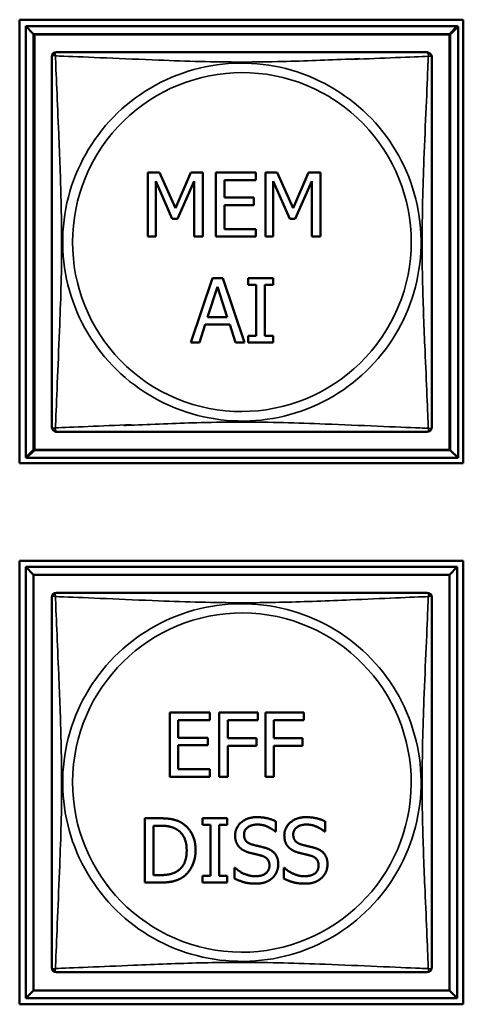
# Model space of a CAD drawing. Header units: inches. Extents: x -32 to 29.2, y -14.4 to 22.6.
# Tile 207 of 256: x -4.358 to -3.806, y -4.208 to -2.982. Entities that reach past the tile are written whole.
import ezdxf

# ---------------------------------------------------------------- set-up
doc = ezdxf.new("R2010")
doc.units = ezdxf.units.IN
doc.header["$MEASUREMENT"] = 0
doc.layers.add('Visible (ANSI)', color=7, linetype='Continuous', lineweight=50)
doc.layers.add('Visible Narrow (ANSI)', color=7, linetype='Continuous', lineweight=35)

msp = doc.modelspace()

# ---------------------------------------------------------------- linework, layer by layer
at = {"layer": 'Visible (ANSI)'}
for p, q in [((-4.3583, -3.534), (-4.3583, -2.9816)), ((-4.3583, -2.9816), (-3.8058, -2.9816)), ((-4.3507, -2.9896), (-3.8133, -2.9896)), ((-4.3409, -2.9994), (-4.3507, -2.9896)), ((-4.3507, -3.527), (-4.3507, -2.9896)), ((-3.8133, -2.9896), (-3.8232, -2.9994)), ((-3.8124, -2.9901), (-3.8223, -3)), ((-3.8133, -2.9896), (-3.8133, -2.9901)), ((-3.8133, -2.9901), (-3.8124, -2.9901)), ((-3.8124, -2.9901), (-3.8124, -3.5275)), ((-3.8058, -2.9816), (-3.8058, -3.534)), ((-4.3409, -2.9994), (-3.8232, -2.9994)), ((-4.3409, -3.5172), (-4.3409, -2.9994)), ((-4.34, -3), (-3.8223, -3)), ((-4.34, -3.5177), (-4.34, -3)), ((-3.8232, -2.9994), (-3.8232, -3.5172)), ((-3.8223, -3), (-3.8223, -3.5177)), ((-4.1988, -3.2518), (-4.1988, -3.1718)), ((-4.1988, -3.1718), (-4.1843, -3.1718)), ((-4.1843, -3.1718), (-4.1643, -3.2163)), ((-4.1643, -3.2163), (-4.145, -3.1718)), ((-4.145, -3.1718), (-4.1302, -3.1718)), ((-4.1302, -3.1718), (-4.1302, -3.2518)), ((-4.114, -3.1718), (-4.064, -3.1718)), ((-4.114, -3.2518), (-4.114, -3.1718)), ((-4.064, -3.1718), (-4.064, -3.1813)), ((-4.0523, -3.2518), (-4.0523, -3.1718)), ((-4.0523, -3.1718), (-4.0378, -3.1718)), ((-4.0378, -3.1718), (-4.0178, -3.2163)), ((-4.0178, -3.2163), (-3.9985, -3.1718)), ((-3.9985, -3.1718), (-3.9837, -3.1718)), ((-3.9837, -3.1718), (-3.9837, -3.2518)), ((-4.1682, -3.2297), (-4.1889, -3.1829)), ((-4.1889, -3.1829), (-4.1889, -3.2518)), ((-4.1409, -3.1829), (-4.1617, -3.2297)), ((-4.1409, -3.2518), (-4.1409, -3.1829)), ((-4.064, -3.1813), (-4.1034, -3.1813)), ((-4.1034, -3.1813), (-4.1034, -3.2032)), ((-4.0217, -3.2297), (-4.0424, -3.1829)), ((-4.0424, -3.1829), (-4.0424, -3.2518)), ((-3.9943, -3.1829), (-4.0152, -3.2297)), ((-3.9943, -3.2518), (-3.9943, -3.1829)), ((-4.1034, -3.2032), (-4.0666, -3.2032)), ((-4.0666, -3.2126), (-4.1034, -3.2126)), ((-4.1034, -3.2126), (-4.1034, -3.2423)), ((-4.0666, -3.2032), (-4.0666, -3.2126)), ((-4.1617, -3.2297), (-4.1682, -3.2297)), ((-4.0152, -3.2297), (-4.0217, -3.2297)), ((-4.1034, -3.2423), (-4.064, -3.2423)), ((-4.064, -3.2423), (-4.064, -3.2518)), ((-4.1889, -3.2518), (-4.1988, -3.2518)), ((-4.1302, -3.2518), (-4.1409, -3.2518)), ((-4.064, -3.2518), (-4.114, -3.2518)), ((-4.0424, -3.2518), (-4.0523, -3.2518)), ((-3.9837, -3.2518), (-3.9943, -3.2518)), ((-4.1453, -3.3835), (-4.1183, -3.3035)), ((-4.1183, -3.3035), (-4.1052, -3.3035)), ((-4.1052, -3.3035), (-4.0783, -3.3835)), ((-4.0738, -3.3117), (-4.0738, -3.3035)), ((-4.0738, -3.3035), (-4.0428, -3.3035)), ((-4.0428, -3.3035), (-4.0428, -3.3117)), ((-4.1244, -3.3521), (-4.112, -3.3144)), ((-4.112, -3.3144), (-4.0997, -3.3521)), ((-4.0636, -3.3117), (-4.0738, -3.3117)), ((-4.0636, -3.3753), (-4.0636, -3.3117)), ((-4.0428, -3.3117), (-4.053, -3.3117)), ((-4.053, -3.3117), (-4.053, -3.3753)), ((-4.0997, -3.3521), (-4.1244, -3.3521)), ((-4.1273, -3.3611), (-4.1345, -3.3835)), ((-4.0967, -3.3611), (-4.1273, -3.3611)), ((-4.0895, -3.3835), (-4.0967, -3.3611)), ((-4.1345, -3.3835), (-4.1453, -3.3835)), ((-4.0783, -3.3835), (-4.0895, -3.3835)), ((-4.0738, -3.3835), (-4.0738, -3.3753)), ((-4.0738, -3.3753), (-4.0636, -3.3753)), ((-4.0428, -3.3835), (-4.0738, -3.3835)), ((-4.053, -3.3753), (-4.0428, -3.3753)), ((-4.0428, -3.3753), (-4.0428, -3.3835)), ((-4.3409, -3.5172), (-4.3507, -3.527)), ((-4.34, -3.5177), (-4.3498, -3.5275)), ((-3.8232, -3.5172), (-4.3409, -3.5172)), ((-3.8223, -3.5177), (-4.34, -3.5177)), ((-3.8223, -3.5177), (-3.8124, -3.5275)), ((-4.3498, -3.527), (-4.3507, -3.527)), ((-4.3498, -3.5275), (-4.3498, -3.527)), ((-3.8124, -3.5275), (-4.3498, -3.5275)), ((-3.8058, -3.534), (-4.3583, -3.534)), ((-4.3583, -4.208), (-4.3583, -3.6556)), ((-4.3583, -3.6556), (-3.8058, -3.6556)), ((-4.3507, -3.6631), (-3.8133, -3.6631)), ((-4.3409, -3.6729), (-4.3507, -3.6631)), ((-4.3507, -4.2005), (-4.3507, -3.6631)), ((-3.8133, -3.6631), (-3.8232, -3.6729)), ((-3.8133, -3.6631), (-3.8133, -4.2005)), ((-3.8058, -3.6556), (-3.8058, -4.208)), ((-4.3409, -3.6729), (-3.8232, -3.6729)), ((-4.3409, -4.1907), (-4.3409, -3.6729)), ((-3.8232, -3.6729), (-3.8232, -4.1907)), ((-4.1714, -3.8446), (-4.1213, -3.8446)), ((-4.1714, -3.9246), (-4.1714, -3.8446)), ((-4.1213, -3.8446), (-4.1213, -3.854)), ((-4.1097, -3.9246), (-4.1097, -3.8446)), ((-4.1097, -3.8446), (-4.0618, -3.8446)), ((-4.0618, -3.8446), (-4.0618, -3.854)), ((-4.0523, -3.9246), (-4.0523, -3.8446)), ((-4.0523, -3.8446), (-4.0045, -3.8446)), ((-4.0045, -3.8446), (-4.0045, -3.854)), ((-4.1213, -3.854), (-4.1608, -3.854)), ((-4.1608, -3.854), (-4.1608, -3.876)), ((-4.099, -3.854), (-4.099, -3.8766)), ((-4.0618, -3.854), (-4.099, -3.854)), ((-4.0417, -3.854), (-4.0417, -3.8766)), ((-4.0045, -3.854), (-4.0417, -3.854)), ((-4.1608, -3.876), (-4.124, -3.876)), ((-4.124, -3.8854), (-4.1608, -3.8854)), ((-4.1608, -3.8854), (-4.1608, -3.9151)), ((-4.124, -3.876), (-4.124, -3.8854)), ((-4.099, -3.8766), (-4.0634, -3.8766)), ((-4.0634, -3.8861), (-4.099, -3.8861)), ((-4.099, -3.8861), (-4.099, -3.9246)), ((-4.0634, -3.8766), (-4.0634, -3.8861)), ((-4.0417, -3.8766), (-4.006, -3.8766)), ((-4.006, -3.8861), (-4.0417, -3.8861)), ((-4.0417, -3.8861), (-4.0417, -3.9246)), ((-4.006, -3.8766), (-4.006, -3.8861)), ((-4.1213, -3.9246), (-4.1714, -3.9246)), ((-4.1608, -3.9151), (-4.1213, -3.9151)), ((-4.1213, -3.9151), (-4.1213, -3.9246)), ((-4.099, -3.9246), (-4.1097, -3.9246)), ((-4.0417, -3.9246), (-4.0523, -3.9246)), ((-4.2023, -4.0563), (-4.2023, -3.9763)), ((-4.2023, -3.9763), (-4.184, -3.9763)), ((-4.1916, -4.0471), (-4.1916, -3.9855)), ((-4.1916, -3.9855), (-4.1835, -3.9855)), ((-4.1307, -3.9845), (-4.1307, -3.9763)), ((-4.1307, -3.9763), (-4.0998, -3.9763)), ((-4.1206, -3.9845), (-4.1307, -3.9845)), ((-4.1206, -4.0481), (-4.1206, -3.9845)), ((-4.0998, -3.9845), (-4.1099, -3.9845)), ((-4.1099, -3.9845), (-4.1099, -4.0481)), ((-4.0998, -3.9763), (-4.0998, -3.9845)), ((-4.0393, -3.9801), (-4.0393, -3.9928)), ((-3.978, -3.9801), (-3.978, -3.9928)), ((-4.0393, -3.9928), (-4.0401, -3.9928)), ((-3.978, -3.9928), (-3.9788, -3.9928)), ((-4.1835, -4.0471), (-4.1916, -4.0471)), ((-4.0906, -4.0515), (-4.0906, -4.0381)), ((-4.0906, -4.0381), (-4.0898, -4.0381)), ((-4.0293, -4.0515), (-4.0293, -4.0381)), ((-4.0293, -4.0381), (-4.0285, -4.0381)), ((-4.1838, -4.0563), (-4.2023, -4.0563)), ((-4.1307, -4.0563), (-4.1307, -4.0481)), ((-4.1307, -4.0481), (-4.1206, -4.0481)), ((-4.0998, -4.0563), (-4.1307, -4.0563)), ((-4.1099, -4.0481), (-4.0998, -4.0481)), ((-4.0998, -4.0481), (-4.0998, -4.0563)), ((-4.3409, -4.1907), (-4.3507, -4.2005)), ((-3.8232, -4.1907), (-4.3409, -4.1907)), ((-3.8232, -4.1907), (-3.8133, -4.2005)), ((-3.8133, -4.2005), (-4.3507, -4.2005)), ((-3.8058, -4.208), (-4.3583, -4.208))]:
    msp.add_line(p, q, dxfattribs=at)
for centre, start, end in [((-4.3124, -3.028), 90, 180), ((-3.8517, -3.028), 53.6005, 90), ((-3.8508, -3.0285), 0, 63.9267), ((-4.3124, -3.4886), 180, 243.9267), ((-4.3114, -3.4892), 233.6005, 270), ((-3.8508, -3.4892), 270, 360), ((-4.3124, -3.7015), 90, 180), ((-3.8517, -3.7015), 82.4512, 90), ((-3.8508, -3.7015), 0, 90), ((-4.3124, -4.1621), 180, 270), ((-4.3114, -4.1622), 262.4512, 270), ((-3.8508, -4.1622), 270, 360)]:
    msp.add_arc(centre, 0.00591, start, end, dxfattribs=at)
for points in [[(-4.3183, -3.028), (-4.3183, -3.0286), (-4.3183, -3.0313), (-4.3183, -3.0357), (-4.3183, -3.0438), (-4.3183, -3.0577), (-4.3183, -3.0739), (-4.3183, -3.09), (-4.3183, -3.1082), (-4.3183, -3.1268), (-4.3183, -3.1532), (-4.3183, -3.1805), (-4.3183, -3.2075), (-4.3183, -3.2244), (-4.3183, -3.2414), (-4.3183, -3.2583), (-4.3183, -3.2921), (-4.3183, -3.326), (-4.3183, -3.3597), (-4.3183, -3.4017), (-4.3183, -3.4456), (-4.3183, -3.4712), (-4.3183, -3.4813), (-4.3183, -3.4877), (-4.3183, -3.4886)], [(-3.8517, -3.0221), (-3.8523, -3.0221), (-3.855, -3.0221), (-3.8594, -3.0221), (-3.8675, -3.0221), (-3.8815, -3.0221), (-3.8976, -3.0221), (-3.9137, -3.0221), (-3.9319, -3.0221), (-3.9506, -3.0221), (-3.9769, -3.0221), (-4.0042, -3.0221), (-4.0313, -3.0221), (-4.0482, -3.0221), (-4.0651, -3.0221), (-4.082, -3.0221), (-4.1159, -3.0221), (-4.1497, -3.0221), (-4.1834, -3.0221), (-4.2254, -3.0221), (-4.2694, -3.0221), (-4.2949, -3.0221), (-4.305, -3.0221), (-4.3114, -3.0221), (-4.3124, -3.0221)], [(-3.8449, -3.4892), (-3.8449, -3.4886), (-3.8449, -3.4859), (-3.8449, -3.4815), (-3.8449, -3.4733), (-3.8449, -3.4594), (-3.8449, -3.4433), (-3.8449, -3.4271), (-3.8449, -3.4089), (-3.8449, -3.3903), (-3.8449, -3.364), (-3.8449, -3.3367), (-3.8449, -3.3096), (-3.8449, -3.2927), (-3.8449, -3.2758), (-3.8449, -3.2588), (-3.8449, -3.225), (-3.8449, -3.1911), (-3.8449, -3.1574), (-3.8449, -3.1154), (-3.8449, -3.0715), (-3.8449, -3.0459), (-3.8449, -3.0359), (-3.8449, -3.0295), (-3.8449, -3.0285)], [(-4.3114, -3.4951), (-4.3109, -3.4951), (-4.3081, -3.4951), (-4.3037, -3.4951), (-4.2956, -3.4951), (-4.2817, -3.4951), (-4.2656, -3.4951), (-4.2494, -3.4951), (-4.2312, -3.4951), (-4.2126, -3.4951), (-4.1862, -3.4951), (-4.159, -3.4951), (-4.1319, -3.4951), (-4.115, -3.4951), (-4.098, -3.4951), (-4.0811, -3.4951), (-4.0473, -3.4951), (-4.0134, -3.4951), (-3.9797, -3.4951), (-3.9377, -3.4951), (-3.8938, -3.4951), (-3.8682, -3.4951), (-3.8582, -3.4951), (-3.8518, -3.4951), (-3.8508, -3.4951)], [(-4.3183, -3.7015), (-4.3183, -3.7021), (-4.3183, -3.7048), (-4.3183, -3.7092), (-4.3183, -3.7173), (-4.3183, -3.7312), (-4.3183, -3.7474), (-4.3183, -3.7635), (-4.3183, -3.7817), (-4.3183, -3.8003), (-4.3183, -3.8267), (-4.3183, -3.854), (-4.3183, -3.881), (-4.3183, -3.8979), (-4.3183, -3.9149), (-4.3183, -3.9318), (-4.3183, -3.9656), (-4.3183, -3.9995), (-4.3183, -4.0332), (-4.3183, -4.0752), (-4.3183, -4.1191), (-4.3183, -4.1447), (-4.3183, -4.1548), (-4.3183, -4.1612), (-4.3183, -4.1621)], [(-3.8517, -3.6956), (-3.8523, -3.6956), (-3.855, -3.6956), (-3.8594, -3.6956), (-3.8675, -3.6956), (-3.8815, -3.6956), (-3.8976, -3.6956), (-3.9137, -3.6956), (-3.9319, -3.6956), (-3.9506, -3.6956), (-3.9769, -3.6956), (-4.0042, -3.6956), (-4.0313, -3.6956), (-4.0482, -3.6956), (-4.0651, -3.6956), (-4.082, -3.6956), (-4.1159, -3.6956), (-4.1497, -3.6956), (-4.1834, -3.6956), (-4.2254, -3.6956), (-4.2694, -3.6956), (-4.2949, -3.6956), (-4.305, -3.6956), (-4.3114, -3.6956), (-4.3124, -3.6956)], [(-3.8449, -4.1622), (-3.8449, -4.1616), (-3.8449, -4.1589), (-3.8449, -4.1545), (-3.8449, -4.1463), (-3.8449, -4.1324), (-3.8449, -4.1163), (-3.8449, -4.1001), (-3.8449, -4.0819), (-3.8449, -4.0633), (-3.8449, -4.037), (-3.8449, -4.0097), (-3.8449, -3.9826), (-3.8449, -3.9657), (-3.8449, -3.9488), (-3.8449, -3.9318), (-3.8449, -3.898), (-3.8449, -3.8641), (-3.8449, -3.8304), (-3.8449, -3.7884), (-3.8449, -3.7445), (-3.8449, -3.7189), (-3.8449, -3.7089), (-3.8449, -3.7025), (-3.8449, -3.7015)], [(-4.3114, -4.1681), (-4.3109, -4.1681), (-4.3081, -4.1681), (-4.3037, -4.1681), (-4.2956, -4.1681), (-4.2817, -4.1681), (-4.2656, -4.1681), (-4.2494, -4.1681), (-4.2312, -4.1681), (-4.2126, -4.1681), (-4.1862, -4.1681), (-4.159, -4.1681), (-4.1319, -4.1681), (-4.115, -4.1681), (-4.098, -4.1681), (-4.0811, -4.1681), (-4.0473, -4.1681), (-4.0134, -4.1681), (-3.9797, -4.1681), (-3.9377, -4.1681), (-3.8938, -4.1681), (-3.8682, -4.1681), (-3.8582, -4.1681), (-3.8518, -4.1681), (-3.8508, -4.1681)]]:
    msp.add_open_spline(points, degree=3, knots=[0.325731, 0.325731, 0.325731, 0.325731, 0.404774, 0.404774, 0.404774, 0.550532, 0.550532, 0.550532, 0.69629, 0.69629, 0.69629, 0.902598, 0.902598, 0.902598, 1.03154, 1.03154, 1.03154, 1.289425, 1.289425, 1.289425, 1.610774, 1.610774, 1.610774, 1.73735, 1.73735, 1.73735, 1.73735], dxfattribs=at)
for points, degree in [([(-3.8508, -3.6956), (-3.8509, -3.6956), (-3.8509, -3.6956), (-3.851, -3.6956)], 3), ([(-4.184, -3.9763), (-4.1728, -3.9763), (-4.1599, -3.9797), (-4.1554, -3.9826)], 2), ([(-4.1835, -3.9855), (-4.1763, -3.9855), (-4.1667, -3.9878), (-4.1624, -3.9903)], 2), ([(-4.1554, -3.9826), (-4.1477, -3.9878), (-4.1392, -4.0047), (-4.1392, -4.0164)], 2), ([(-4.09, -3.9977), (-4.09, -3.988), (-4.0748, -3.9749), (-4.0631, -3.9749)], 2), ([(-4.0624, -3.9841), (-4.0697, -3.9841), (-4.0789, -3.991), (-4.0789, -3.9966)], 2), ([(-4.0631, -3.9749), (-4.0563, -3.9749), (-4.0444, -3.9775), (-4.0393, -3.9801)], 2), ([(-4.0401, -3.9928), (-4.0439, -3.9893), (-4.0558, -3.9841), (-4.0624, -3.9841)], 2), ([(-4.0287, -3.9977), (-4.0287, -3.988), (-4.0135, -3.9749), (-4.0018, -3.9749)], 2), ([(-4.0011, -3.9841), (-4.0085, -3.9841), (-4.0176, -3.991), (-4.0176, -3.9966)], 2), ([(-4.0018, -3.9749), (-3.9951, -3.9749), (-3.9831, -3.9775), (-3.978, -3.9801)], 2), ([(-3.9788, -3.9928), (-3.9826, -3.9893), (-3.9945, -3.9841), (-4.0011, -3.9841)], 2), ([(-4.1624, -3.9903), (-4.1564, -3.994), (-4.1503, -4.007), (-4.1503, -4.0162)], 2), ([(-4.0848, -4.0122), (-4.0872, -4.0095), (-4.09, -4.0024), (-4.09, -3.9977)], 2), ([(-4.0789, -3.9966), (-4.0789, -4.0017), (-4.0735, -4.0077), (-4.0684, -4.0091)], 2), ([(-4.0235, -4.0122), (-4.026, -4.0095), (-4.0287, -4.0024), (-4.0287, -3.9977)], 2), ([(-4.0176, -3.9966), (-4.0176, -4.0017), (-4.0122, -4.0077), (-4.0072, -4.0091)], 2), ([(-4.0684, -4.0091), (-4.0651, -4.01), (-4.0553, -4.0123), (-4.052, -4.0133)], 2), ([(-4.0072, -4.0091), (-4.0038, -4.01), (-3.994, -4.0123), (-3.9908, -4.0133)], 2), ([(-4.1503, -4.0162), (-4.1503, -4.0256), (-4.1558, -4.038), (-4.1614, -4.0418)], 2), ([(-4.1392, -4.0164), (-4.1392, -4.0273), (-4.1481, -4.0449), (-4.1555, -4.0499)], 2), ([(-4.0716, -4.0193), (-4.0757, -4.0182), (-4.0823, -4.0149), (-4.0848, -4.0122)], 2), ([(-4.0571, -4.0229), (-4.0608, -4.0219), (-4.067, -4.0204), (-4.0716, -4.0193)], 2), ([(-4.052, -4.0133), (-4.0438, -4.0158), (-4.0362, -4.026), (-4.0362, -4.0335)], 2), ([(-4.0103, -4.0193), (-4.0144, -4.0182), (-4.021, -4.0149), (-4.0235, -4.0122)], 2), ([(-3.9958, -4.0229), (-3.9995, -4.0219), (-4.0057, -4.0204), (-4.0103, -4.0193)], 2), ([(-3.9908, -4.0133), (-3.9825, -4.0158), (-3.9749, -4.026), (-3.9749, -4.0335)], 2), ([(-4.0472, -4.0352), (-4.0472, -4.0304), (-4.052, -4.0244), (-4.0571, -4.0229)], 2), ([(-4.0362, -4.0335), (-4.0362, -4.0382), (-4.04, -4.0473), (-4.0434, -4.0505)], 2), ([(-3.986, -4.0352), (-3.986, -4.0304), (-3.9907, -4.0244), (-3.9958, -4.0229)], 2), ([(-3.9749, -4.0335), (-3.9749, -4.0382), (-3.9787, -4.0473), (-3.9822, -4.0505)], 2), ([(-4.1614, -4.0418), (-4.1658, -4.0448), (-4.1765, -4.0471), (-4.1835, -4.0471)], 2), ([(-4.0898, -4.0381), (-4.0845, -4.0431), (-4.0712, -4.0485), (-4.0651, -4.0485)], 2), ([(-4.0651, -4.0485), (-4.0563, -4.0485), (-4.0472, -4.0412), (-4.0472, -4.0352)], 2), ([(-4.0285, -4.0381), (-4.0233, -4.0431), (-4.01, -4.0485), (-4.0038, -4.0485)], 2), ([(-4.0038, -4.0485), (-3.995, -4.0485), (-3.986, -4.0412), (-3.986, -4.0352)], 2), ([(-4.1555, -4.0499), (-4.1616, -4.0537), (-4.1741, -4.0563), (-4.1838, -4.0563)], 2), ([(-4.0643, -4.0577), (-4.073, -4.0577), (-4.0852, -4.0541), (-4.0906, -4.0515)], 2), ([(-4.0434, -4.0505), (-4.0472, -4.054), (-4.057, -4.0577), (-4.0643, -4.0577)], 2), ([(-4.003, -4.0577), (-4.0117, -4.0577), (-4.0239, -4.0541), (-4.0293, -4.0515)], 2), ([(-3.9822, -4.0505), (-3.986, -4.054), (-3.9957, -4.0577), (-4.003, -4.0577)], 2), ([(-4.3124, -4.168), (-4.3123, -4.168), (-4.3123, -4.168), (-4.3122, -4.168)], 3)]:
    msp.add_open_spline(points, degree=degree, dxfattribs=at)
at = {"layer": 'Visible Narrow (ANSI)'}
for centre, radius, start, end in [((-4.082, -3.2583), 0.2227, 58.6269, 238.9003), ((-4.0811, -3.2588), 0.2113, 58.9077, 238.6195), ((-4.0811, -3.2588), 0.2227, 238.6269, 58.9003), ((-4.082, -3.2583), 0.2113, 238.9077, 58.6195), ((-4.082, -3.9318), 0.2227, 86.6596, 266.8938), ((-4.0811, -3.9318), 0.2227, 266.6596, 86.8938), ((-4.0811, -3.9318), 0.2113, 86.9001, 266.6533), ((-4.082, -3.9318), 0.2113, 266.9001, 86.6533)]:
    msp.add_arc(centre, radius, start, end, dxfattribs=at)
for points, knots in [([(-4.3183, -3.028), (-4.3183, -3.0279), (-4.3183, -3.0278), (-4.3182, -3.0275), (-4.3182, -3.0273), (-4.318, -3.027), (-4.3179, -3.0269), (-4.3178, -3.0268), (-4.3177, -3.0267), (-4.3175, -3.0265), (-4.3173, -3.0265), (-4.3167, -3.0263), (-4.3163, -3.0262), (-4.3151, -3.0263), (-4.3145, -3.0264), (-4.3137, -3.0266)], [-0.0844808, -0.0844808, -0.0844808, -0.0844808, -0.06943799, -0.06943799, -0.05587828, -0.05587828, -0.04740346, -0.04740346, -0.04210669, -0.04210669, -0.03151317, -0.03151317, -0.01456352, -0.01456352, 0.00026741, 0.00026741, 0.00026741, 0.00026741]), ([(-4.3137, -3.0266), (-4.3139, -3.0258), (-4.314, -3.0252), (-4.3141, -3.0241), (-4.3141, -3.0236), (-4.3139, -3.023), (-4.3138, -3.0228), (-4.3136, -3.0226), (-4.3136, -3.0225), (-4.3134, -3.0224), (-4.3133, -3.0223), (-4.313, -3.0222), (-4.3129, -3.0221), (-4.3126, -3.0221), (-4.3124, -3.0221), (-4.3124, -3.0221)], [-0.00026741, -0.00026741, -0.00026741, -0.00026741, 0.01456352, 0.01456352, 0.03151317, 0.03151317, 0.04210669, 0.04210669, 0.04740346, 0.04740346, 0.05587828, 0.05587828, 0.06943799, 0.06943799, 0.0844808, 0.0844808, 0.0844808, 0.0844808]), ([(-4.3137, -3.49), (-4.3136, -3.4871), (-4.3135, -3.4836), (-4.3133, -3.4796), (-4.3122, -3.452), (-4.3101, -3.405), (-4.3084, -3.3615), (-4.307, -3.3266), (-4.306, -3.2924), (-4.306, -3.2583), (-4.306, -3.2413), (-4.3063, -3.2242), (-4.3067, -3.207), (-4.3074, -3.1795), (-4.3085, -3.1514), (-4.3097, -3.1237), (-4.3105, -3.1042), (-4.3113, -3.0848), (-4.3121, -3.0676), (-4.3128, -3.0504), (-4.3134, -3.0354), (-4.3137, -3.0266)], [-1.657319, -1.657319, -1.657319, -1.657319, -1.610774, -1.610774, -1.610774, -1.289425, -1.289425, -1.289425, -1.03154, -1.03154, -1.03154, -0.902598, -0.902598, -0.902598, -0.69629, -0.69629, -0.69629, -0.550532, -0.550532, -0.550532, -0.405761, -0.405761, -0.405761, -0.405761]), ([(-4.3137, -3.0266), (-4.3109, -3.0267), (-4.3074, -3.0269), (-4.3034, -3.027), (-4.2758, -3.0281), (-4.2287, -3.0302), (-4.1852, -3.0319), (-4.1503, -3.0333), (-4.1161, -3.0343), (-4.082, -3.0343), (-4.065, -3.0343), (-4.048, -3.0341), (-4.0308, -3.0336), (-4.0033, -3.033), (-3.9752, -3.0318), (-3.9475, -3.0307), (-3.9431, -3.0305), (-3.9388, -3.0303), (-3.9345, -3.0301)], [-1.6573193, -1.6573193, -1.6573193, -1.6573193, -1.6107738, -1.6107738, -1.6107738, -1.2894252, -1.2894252, -1.2894252, -1.0315402, -1.0315402, -1.0315402, -0.9025977, -0.9025977, -0.9025977, -0.6962896, -0.6962896, -0.6962896, -0.6637996, -0.6637996, -0.6637996, -0.6637996]), ([(-3.9436, -3.0311), (-3.9251, -3.0303), (-3.9068, -3.0295), (-3.8904, -3.0288), (-3.8732, -3.0281), (-3.8583, -3.0275), (-3.8494, -3.0272)], [-0.6889079, -0.6889079, -0.6889079, -0.6889079, -0.5505317, -0.5505317, -0.5505317, -0.4057611, -0.4057611, -0.4057611, -0.4057611]), ([(-3.8494, -3.0272), (-3.8496, -3.03), (-3.8497, -3.0335), (-3.8498, -3.0375), (-3.8509, -3.0651), (-3.8531, -3.1121), (-3.8548, -3.1557), (-3.8561, -3.1906), (-3.8571, -3.2248), (-3.8571, -3.2588), (-3.8571, -3.2759), (-3.8569, -3.2929), (-3.8565, -3.3101), (-3.8558, -3.3376), (-3.8547, -3.3657), (-3.8535, -3.3934), (-3.8527, -3.4129), (-3.8518, -3.4323), (-3.8511, -3.4496), (-3.8504, -3.4668), (-3.8498, -3.4817), (-3.8494, -3.4905)], [-1.657319, -1.657319, -1.657319, -1.657319, -1.610774, -1.610774, -1.610774, -1.289425, -1.289425, -1.289425, -1.03154, -1.03154, -1.03154, -0.902598, -0.902598, -0.902598, -0.69629, -0.69629, -0.69629, -0.550532, -0.550532, -0.550532, -0.405761, -0.405761, -0.405761, -0.405761]), ([(-3.8517, -3.0221), (-3.8516, -3.0221), (-3.8515, -3.0221), (-3.8512, -3.0221), (-3.851, -3.0222), (-3.8508, -3.0223), (-3.8507, -3.0224), (-3.8505, -3.0225), (-3.8504, -3.0226), (-3.8503, -3.0228), (-3.8502, -3.023), (-3.85, -3.0236), (-3.85, -3.024), (-3.85, -3.0246)], [-0.0844808, -0.0844808, -0.0844808, -0.0844808, -0.06943799, -0.06943799, -0.05587828, -0.05587828, -0.04740346, -0.04740346, -0.04210669, -0.04210669, -0.03151317, -0.03151317, -0.01526957, -0.01526957, -0.01526957, -0.01526957]), ([(-3.8491, -3.0242), (-3.8491, -3.0245), (-3.8491, -3.0248), (-3.8491, -3.0258), (-3.8492, -3.0264), (-3.8494, -3.0272)], [-0.026146, -0.026146, -0.026146, -0.026146, -0.01456352, -0.01456352, 0.00026741, 0.00026741, 0.00026741, 0.00026741]), ([(-3.8494, -3.0272), (-3.8487, -3.027), (-3.848, -3.0268), (-3.8469, -3.0268), (-3.8464, -3.0268), (-3.8458, -3.027), (-3.8457, -3.0271), (-3.8454, -3.0273), (-3.8454, -3.0273), (-3.8452, -3.0275), (-3.8452, -3.0276), (-3.845, -3.0278), (-3.845, -3.028), (-3.8449, -3.0283), (-3.8449, -3.0284), (-3.8449, -3.0285)], [-0.00026741, -0.00026741, -0.00026741, -0.00026741, 0.01456352, 0.01456352, 0.03151317, 0.03151317, 0.04210669, 0.04210669, 0.04740346, 0.04740346, 0.05587828, 0.05587828, 0.06943799, 0.06943799, 0.0844808, 0.0844808, 0.0844808, 0.0844808]), ([(-3.8494, -3.4905), (-3.8523, -3.4904), (-3.8558, -3.4903), (-3.8598, -3.4901), (-3.8874, -3.489), (-3.9344, -3.4869), (-3.9779, -3.4852), (-4.0129, -3.4838), (-4.047, -3.4828), (-4.0811, -3.4828), (-4.0982, -3.4828), (-4.1152, -3.4831), (-4.1324, -3.4835), (-4.1599, -3.4842), (-4.188, -3.4853), (-4.2157, -3.4865), (-4.22, -3.4867), (-4.2244, -3.4869), (-4.2287, -3.487)], [-1.6573193, -1.6573193, -1.6573193, -1.6573193, -1.6107738, -1.6107738, -1.6107738, -1.2894252, -1.2894252, -1.2894252, -1.0315402, -1.0315402, -1.0315402, -0.9025977, -0.9025977, -0.9025977, -0.6962896, -0.6962896, -0.6962896, -0.6637996, -0.6637996, -0.6637996, -0.6637996]), ([(-4.3137, -3.49), (-4.3145, -3.4902), (-4.3151, -3.4903), (-4.3163, -3.4904), (-4.3167, -3.4903), (-4.3173, -3.4901), (-4.3175, -3.49), (-4.3177, -3.4899), (-4.3178, -3.4898), (-4.3179, -3.4897), (-4.318, -3.4896), (-4.3182, -3.4893), (-4.3182, -3.4891), (-4.3183, -3.4888), (-4.3183, -3.4887), (-4.3183, -3.4886)], [-0.00026741, -0.00026741, -0.00026741, -0.00026741, 0.01456352, 0.01456352, 0.03151317, 0.03151317, 0.04210669, 0.04210669, 0.04740346, 0.04740346, 0.05587828, 0.05587828, 0.06943799, 0.06943799, 0.0844808, 0.0844808, 0.0844808, 0.0844808]), ([(-4.314, -3.493), (-4.3141, -3.4927), (-4.3141, -3.4923), (-4.314, -3.4914), (-4.3139, -3.4907), (-4.3137, -3.49)], [-0.026146, -0.026146, -0.026146, -0.026146, -0.01456352, -0.01456352, 0.00026741, 0.00026741, 0.00026741, 0.00026741]), ([(-4.2196, -3.4861), (-4.2381, -3.4869), (-4.2564, -3.4876), (-4.2728, -3.4883), (-4.2899, -3.489), (-4.3049, -3.4896), (-4.3137, -3.49)], [-0.6889079, -0.6889079, -0.6889079, -0.6889079, -0.5505317, -0.5505317, -0.5505317, -0.4057611, -0.4057611, -0.4057611, -0.4057611]), ([(-4.3114, -3.4951), (-4.3115, -3.4951), (-4.3117, -3.4951), (-4.312, -3.495), (-4.3121, -3.495), (-4.3124, -3.4948), (-4.3125, -3.4947), (-4.3127, -3.4946), (-4.3127, -3.4945), (-4.3129, -3.4943), (-4.313, -3.4941), (-4.3131, -3.4936), (-4.3132, -3.4931), (-4.3132, -3.4925)], [-0.0844808, -0.0844808, -0.0844808, -0.0844808, -0.06943799, -0.06943799, -0.05587828, -0.05587828, -0.04740346, -0.04740346, -0.04210669, -0.04210669, -0.03151317, -0.03151317, -0.01526957, -0.01526957, -0.01526957, -0.01526957]), ([(-3.8494, -3.4905), (-3.8492, -3.4913), (-3.8491, -3.4919), (-3.849, -3.4931), (-3.8491, -3.4935), (-3.8493, -3.4941), (-3.8494, -3.4943), (-3.8495, -3.4945), (-3.8496, -3.4946), (-3.8498, -3.4947), (-3.8499, -3.4948), (-3.8501, -3.495), (-3.8503, -3.495), (-3.8506, -3.4951), (-3.8507, -3.4951), (-3.8508, -3.4951)], [-0.00026741, -0.00026741, -0.00026741, -0.00026741, 0.01456352, 0.01456352, 0.03151317, 0.03151317, 0.04210669, 0.04210669, 0.04740346, 0.04740346, 0.05587828, 0.05587828, 0.06943799, 0.06943799, 0.0844808, 0.0844808, 0.0844808, 0.0844808]), ([(-3.8449, -3.4892), (-3.8449, -3.4892), (-3.8449, -3.4894), (-3.845, -3.4897), (-3.845, -3.4899), (-3.8452, -3.4901), (-3.8452, -3.4902), (-3.8454, -3.4904), (-3.8454, -3.4904), (-3.8457, -3.4906), (-3.8458, -3.4907), (-3.8464, -3.4909), (-3.8469, -3.4909), (-3.848, -3.4908), (-3.8487, -3.4907), (-3.8494, -3.4905)], [-0.0844808, -0.0844808, -0.0844808, -0.0844808, -0.06943799, -0.06943799, -0.05587828, -0.05587828, -0.04740346, -0.04740346, -0.04210669, -0.04210669, -0.03151317, -0.03151317, -0.01456352, -0.01456352, 0.00026741, 0.00026741, 0.00026741, 0.00026741]), ([(-4.3183, -3.7015), (-4.3183, -3.7014), (-4.3183, -3.7013), (-4.3182, -3.701), (-4.3182, -3.7008), (-4.318, -3.7005), (-4.3179, -3.7004), (-4.3178, -3.7003), (-4.3177, -3.7002), (-4.3175, -3.7), (-4.3173, -3.7), (-4.3167, -3.6998), (-4.3163, -3.6997), (-4.3151, -3.6998), (-4.3145, -3.6999), (-4.3137, -3.7001)], [-0.0844808, -0.0844808, -0.0844808, -0.0844808, -0.06943799, -0.06943799, -0.05587828, -0.05587828, -0.04740346, -0.04740346, -0.04210669, -0.04210669, -0.03151317, -0.03151317, -0.01456352, -0.01456352, 0.00026741, 0.00026741, 0.00026741, 0.00026741]), ([(-4.3137, -3.7001), (-4.3139, -3.6993), (-4.314, -3.6987), (-4.3141, -3.6976), (-4.3141, -3.6971), (-4.3139, -3.6965), (-4.3138, -3.6963), (-4.3136, -3.6961), (-4.3136, -3.696), (-4.3134, -3.6959), (-4.3133, -3.6958), (-4.313, -3.6957), (-4.3129, -3.6956), (-4.3126, -3.6956), (-4.3124, -3.6956), (-4.3124, -3.6956)], [-0.00026741, -0.00026741, -0.00026741, -0.00026741, 0.01456352, 0.01456352, 0.03151317, 0.03151317, 0.04210669, 0.04210669, 0.04740346, 0.04740346, 0.05587828, 0.05587828, 0.06943799, 0.06943799, 0.0844808, 0.0844808, 0.0844808, 0.0844808]), ([(-4.3137, -4.1635), (-4.3136, -4.1606), (-4.3135, -4.1571), (-4.3133, -4.1531), (-4.3122, -4.1255), (-4.3101, -4.0785), (-4.3084, -4.035), (-4.307, -4.0001), (-4.306, -3.9659), (-4.306, -3.9318), (-4.306, -3.9148), (-4.3063, -3.8977), (-4.3067, -3.8805), (-4.3074, -3.853), (-4.3085, -3.8249), (-4.3097, -3.7972), (-4.3105, -3.7777), (-4.3113, -3.7583), (-4.3121, -3.7411), (-4.3128, -3.7239), (-4.3134, -3.7089), (-4.3137, -3.7001)], [-1.657319, -1.657319, -1.657319, -1.657319, -1.610774, -1.610774, -1.610774, -1.289425, -1.289425, -1.289425, -1.03154, -1.03154, -1.03154, -0.902598, -0.902598, -0.902598, -0.69629, -0.69629, -0.69629, -0.550532, -0.550532, -0.550532, -0.405761, -0.405761, -0.405761, -0.405761]), ([(-4.3137, -3.7001), (-4.3109, -3.7002), (-4.3074, -3.7004), (-4.3034, -3.7005), (-4.2758, -3.7016), (-4.2287, -3.7037), (-4.1852, -3.7054), (-4.1503, -3.7068), (-4.1161, -3.7078), (-4.082, -3.7078), (-4.0776, -3.7078), (-4.0732, -3.7078), (-4.0687, -3.7078)], [-1.6573193, -1.6573193, -1.6573193, -1.6573193, -1.6107738, -1.6107738, -1.6107738, -1.2894252, -1.2894252, -1.2894252, -1.0315402, -1.0315402, -1.0315402, -0.9979959, -0.9979959, -0.9979959, -0.9979959]), ([(-4.069, -3.7078), (-4.056, -3.7077), (-4.043, -3.7075), (-4.0299, -3.7072), (-4.0024, -3.7065), (-3.9742, -3.7054), (-3.9466, -3.7042), (-3.927, -3.7034), (-3.9077, -3.7025), (-3.8904, -3.7018), (-3.8732, -3.7011), (-3.8583, -3.7005), (-3.8494, -3.7002)], [-1.0008712, -1.0008712, -1.0008712, -1.0008712, -0.9025977, -0.9025977, -0.9025977, -0.6962896, -0.6962896, -0.6962896, -0.5505317, -0.5505317, -0.5505317, -0.4057611, -0.4057611, -0.4057611, -0.4057611]), ([(-3.8494, -3.7002), (-3.8496, -3.703), (-3.8497, -3.7065), (-3.8498, -3.7105), (-3.8509, -3.7381), (-3.8531, -3.7851), (-3.8548, -3.8287), (-3.8561, -3.8636), (-3.8571, -3.8978), (-3.8571, -3.9318), (-3.8571, -3.9489), (-3.8569, -3.9659), (-3.8565, -3.9831), (-3.8558, -4.0106), (-3.8547, -4.0387), (-3.8535, -4.0664), (-3.8527, -4.0859), (-3.8518, -4.1053), (-3.8511, -4.1226), (-3.8504, -4.1398), (-3.8498, -4.1547), (-3.8494, -4.1635)], [-1.657319, -1.657319, -1.657319, -1.657319, -1.610774, -1.610774, -1.610774, -1.289425, -1.289425, -1.289425, -1.03154, -1.03154, -1.03154, -0.902598, -0.902598, -0.902598, -0.69629, -0.69629, -0.69629, -0.550532, -0.550532, -0.550532, -0.405761, -0.405761, -0.405761, -0.405761]), ([(-3.8517, -3.6956), (-3.8516, -3.6956), (-3.8515, -3.6956), (-3.8513, -3.6956), (-3.8513, -3.6956), (-3.8512, -3.6956)], [-0.0844808, -0.0844808, -0.0844808, -0.0844808, -0.06943799, -0.06943799, -0.06609251, -0.06609251, -0.06609251, -0.06609251]), ([(-3.8508, -3.6956), (-3.8507, -3.6956), (-3.8506, -3.6956), (-3.8503, -3.6957), (-3.8501, -3.6957), (-3.8499, -3.6959), (-3.8498, -3.6959), (-3.8496, -3.6961), (-3.8495, -3.6962), (-3.8494, -3.6964), (-3.8493, -3.6966), (-3.8491, -3.6971), (-3.849, -3.6976), (-3.8491, -3.6988), (-3.8492, -3.6994), (-3.8494, -3.7002)], [-0.0844808, -0.0844808, -0.0844808, -0.0844808, -0.06943799, -0.06943799, -0.05587828, -0.05587828, -0.04740346, -0.04740346, -0.04210669, -0.04210669, -0.03151317, -0.03151317, -0.01456352, -0.01456352, 0.00026741, 0.00026741, 0.00026741, 0.00026741]), ([(-3.8494, -3.7002), (-3.8487, -3.7), (-3.848, -3.6998), (-3.8469, -3.6998), (-3.8464, -3.6998), (-3.8458, -3.7), (-3.8457, -3.7001), (-3.8454, -3.7003), (-3.8454, -3.7003), (-3.8452, -3.7005), (-3.8452, -3.7006), (-3.845, -3.7008), (-3.845, -3.701), (-3.8449, -3.7013), (-3.8449, -3.7014), (-3.8449, -3.7015)], [-0.00026741, -0.00026741, -0.00026741, -0.00026741, 0.01456352, 0.01456352, 0.03151317, 0.03151317, 0.04210669, 0.04210669, 0.04740346, 0.04740346, 0.05587828, 0.05587828, 0.06943799, 0.06943799, 0.0844808, 0.0844808, 0.0844808, 0.0844808]), ([(-4.0942, -4.1558), (-4.1072, -4.1559), (-4.1202, -4.1561), (-4.1333, -4.1564), (-4.1608, -4.1571), (-4.1889, -4.1583), (-4.2166, -4.1594), (-4.2361, -4.1603), (-4.2555, -4.1611), (-4.2728, -4.1618), (-4.2899, -4.1625), (-4.3049, -4.1631), (-4.3137, -4.1635)], [-1.0008712, -1.0008712, -1.0008712, -1.0008712, -0.9025977, -0.9025977, -0.9025977, -0.6962896, -0.6962896, -0.6962896, -0.5505317, -0.5505317, -0.5505317, -0.4057611, -0.4057611, -0.4057611, -0.4057611]), ([(-3.8494, -4.1635), (-3.8523, -4.1634), (-3.8558, -4.1633), (-3.8598, -4.1631), (-3.8874, -4.162), (-3.9344, -4.1599), (-3.9779, -4.1582), (-4.0129, -4.1568), (-4.047, -4.1558), (-4.0811, -4.1558), (-4.0856, -4.1558), (-4.09, -4.1559), (-4.0944, -4.1559)], [-1.6573193, -1.6573193, -1.6573193, -1.6573193, -1.6107738, -1.6107738, -1.6107738, -1.2894252, -1.2894252, -1.2894252, -1.0315402, -1.0315402, -1.0315402, -0.9979959, -0.9979959, -0.9979959, -0.9979959]), ([(-4.3137, -4.1635), (-4.3145, -4.1637), (-4.3151, -4.1638), (-4.3163, -4.1639), (-4.3167, -4.1638), (-4.3173, -4.1636), (-4.3175, -4.1635), (-4.3177, -4.1634), (-4.3178, -4.1633), (-4.3179, -4.1632), (-4.318, -4.1631), (-4.3182, -4.1628), (-4.3182, -4.1626), (-4.3183, -4.1623), (-4.3183, -4.1622), (-4.3183, -4.1621)], [-0.00026741, -0.00026741, -0.00026741, -0.00026741, 0.01456352, 0.01456352, 0.03151317, 0.03151317, 0.04210669, 0.04210669, 0.04740346, 0.04740346, 0.05587828, 0.05587828, 0.06943799, 0.06943799, 0.0844808, 0.0844808, 0.0844808, 0.0844808]), ([(-4.3124, -4.168), (-4.3124, -4.168), (-4.3126, -4.168), (-4.3129, -4.168), (-4.313, -4.1679), (-4.3133, -4.1678), (-4.3134, -4.1677), (-4.3136, -4.1675), (-4.3136, -4.1675), (-4.3138, -4.1673), (-4.3139, -4.1671), (-4.3141, -4.1665), (-4.3141, -4.166), (-4.314, -4.1649), (-4.3139, -4.1642), (-4.3137, -4.1635)], [-0.0844808, -0.0844808, -0.0844808, -0.0844808, -0.06943799, -0.06943799, -0.05587828, -0.05587828, -0.04740346, -0.04740346, -0.04210669, -0.04210669, -0.03151317, -0.03151317, -0.01456352, -0.01456352, 0.00026741, 0.00026741, 0.00026741, 0.00026741]), ([(-4.3114, -4.1681), (-4.3115, -4.1681), (-4.3117, -4.1681), (-4.3119, -4.168), (-4.3119, -4.168), (-4.3119, -4.168)], [-0.0844808, -0.0844808, -0.0844808, -0.0844808, -0.06943799, -0.06943799, -0.06609251, -0.06609251, -0.06609251, -0.06609251]), ([(-3.8494, -4.1635), (-3.8492, -4.1643), (-3.8491, -4.1649), (-3.849, -4.1661), (-3.8491, -4.1665), (-3.8493, -4.1671), (-3.8494, -4.1673), (-3.8495, -4.1675), (-3.8496, -4.1676), (-3.8498, -4.1677), (-3.8499, -4.1678), (-3.8501, -4.168), (-3.8503, -4.168), (-3.8506, -4.1681), (-3.8507, -4.1681), (-3.8508, -4.1681)], [-0.00026741, -0.00026741, -0.00026741, -0.00026741, 0.01456352, 0.01456352, 0.03151317, 0.03151317, 0.04210669, 0.04210669, 0.04740346, 0.04740346, 0.05587828, 0.05587828, 0.06943799, 0.06943799, 0.0844808, 0.0844808, 0.0844808, 0.0844808]), ([(-3.8449, -4.1622), (-3.8449, -4.1622), (-3.8449, -4.1624), (-3.845, -4.1627), (-3.845, -4.1629), (-3.8452, -4.1631), (-3.8452, -4.1632), (-3.8454, -4.1634), (-3.8454, -4.1634), (-3.8457, -4.1636), (-3.8458, -4.1637), (-3.8464, -4.1639), (-3.8469, -4.1639), (-3.848, -4.1638), (-3.8487, -4.1637), (-3.8494, -4.1635)], [-0.0844808, -0.0844808, -0.0844808, -0.0844808, -0.06943799, -0.06943799, -0.05587828, -0.05587828, -0.04740346, -0.04740346, -0.04210669, -0.04210669, -0.03151317, -0.03151317, -0.01456352, -0.01456352, 0.00026741, 0.00026741, 0.00026741, 0.00026741])]:
    msp.add_open_spline(points, degree=3, knots=knots, dxfattribs=at)

doc.saveas('drawing.dxf')
